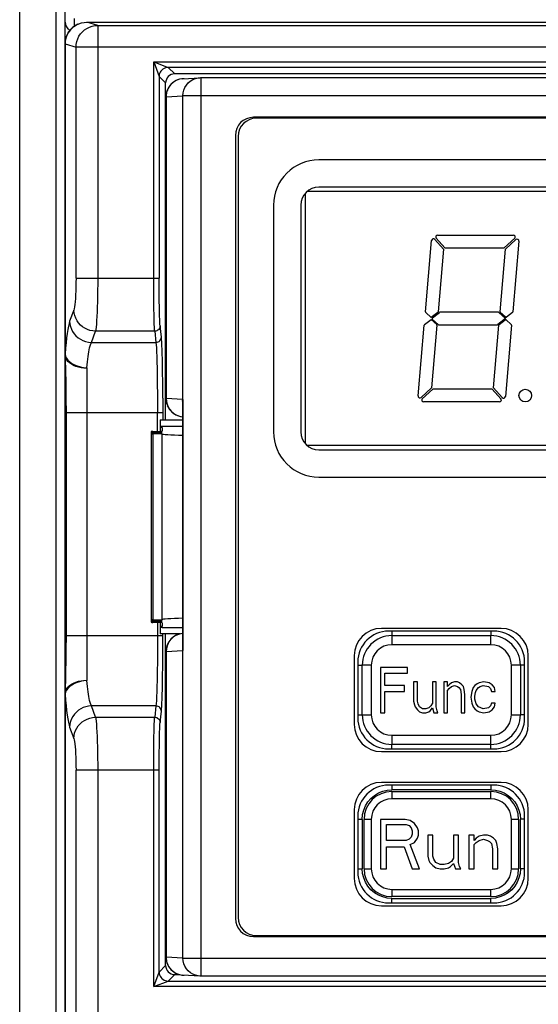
# Model space of a CAD drawing. Header units: millimetres. Extents: x 1158 to 2229, y -395 to 862.
# Tile 22 of 52: x 1713 to 1742, y 306 to 360. Entities that reach past the tile are written whole.
import ezdxf

# ---------------------------------------------------------------- set-up
doc = ezdxf.new("R2010")
doc.units = ezdxf.units.MM
doc.header["$LTSCALE"] = 30.734
doc.layers.get('0').update_dxf_attribs({"linetype": 'CONTINUOUS'})

msp = doc.modelspace()

# ---------------------------------------------------------------- linework, layer by layer
for p, q in [((1712.987, 43.421), (1712.987, 448.421)), ((1714.987, 448.421), (1714.987, 43.921)), ((1715.487, 358.665), (1715.487, 448.721)), ((1715.987, 360.068), (1715.987, 359.636)), ((1716.113, 359.714), (1716.1, 359.709)), ((1716.201, 359.759), (1716.104, 359.711)), ((1716.694, 359.866), (1804.28, 359.866)), ((1717.289, 359.687), (1716.694, 359.866)), ((1717.289, 359.687), (1803.686, 359.687)), ((1715.86, 359.526), (1715.855, 359.525)), ((1715.981, 359.629), (1715.972, 359.625)), ((1715.487, 358.663), (1715.487, 358.665)), ((1715.487, 341.505), (1715.487, 358.662)), ((1715.493, 358.664), (1715.493, 341.552)), ((1715.499, 358.664), (1715.493, 358.664)), ((1715.499, 358.665), (1715.509, 358.823)), ((1715.499, 358.664), (1716.093, 358.487)), ((1716.093, 345.736), (1716.093, 358.487)), ((1804.881, 358.487), (1716.093, 358.487)), ((1720.379, 345.402), (1720.378, 357.674)), ((1720.378, 357.674), (1720.678, 356.876)), ((1720.378, 357.674), (1800.596, 357.674)), ((1720.378, 357.674), (1721.178, 357.374)), ((1721.537, 357.016), (1721.178, 357.374)), ((1799.796, 357.374), (1721.178, 357.374)), ((1799.438, 357.016), (1721.537, 357.016)), ((1720.678, 356.876), (1720.678, 356.875)), ((1720.678, 356.875), (1720.678, 345.736)), ((1720.678, 356.875), (1721.037, 356.516)), ((1721.037, 337.916), (1721.037, 356.516)), ((1721.992, 356.747), (1721.923, 356.741)), ((1721.992, 356.747), (1722.919, 356.805)), ((1722.054, 356.749), (1721.992, 356.747)), ((1722.826, 356.795), (1722.919, 356.805)), ((1722.919, 356.805), (1722.98, 356.807)), ((1722.981, 356.807), (1722.981, 307.226)), ((1722.981, 356.807), (1797.994, 356.807)), ((1721.054, 339.095), (1721.054, 355.749)), ((1721.063, 355.749), (1721.054, 355.749)), ((1721.063, 355.749), (1721.991, 355.807)), ((1721.063, 355.749), (1721.063, 339.095)), ((1721.991, 308.224), (1721.991, 355.807)), ((1798.984, 355.807), (1721.991, 355.807)), ((1795.094, 354.617), (1725.881, 354.617)), ((1794.937, 354.566), (1726.037, 354.566)), ((1724.881, 353.617), (1724.881, 310.414)), ((1725.037, 353.566), (1725.037, 310.466)), ((1766.987, 352.266), (1729.487, 352.266)), ((1767.644, 350.516), (1728.831, 350.516)), ((1766.987, 350.766), (1729.487, 350.766)), ((1728.742, 336.603), (1728.742, 350.428)), ((1726.987, 349.766), (1726.987, 337.266)), ((1728.487, 349.766), (1728.487, 337.266)), ((1735.366, 343.89), (1735.709, 347.822)), ((1735.883, 347.88), (1736.371, 347.348)), ((1736.444, 347.416), (1735.957, 347.948)), ((1736.03, 348.116), (1740.222, 348.116)), ((1740.29, 347.941), (1739.716, 347.416)), ((1739.783, 347.342), (1740.357, 347.868)), ((1740.525, 347.786), (1740.184, 343.887)), ((1736.371, 347.348), (1736.068, 343.887)), ((1736.444, 347.416), (1739.716, 347.416)), ((1739.481, 343.89), (1739.783, 347.342)), ((1716.093, 345.736), (1720.678, 345.736)), ((1720.68, 345.138), (1720.678, 345.736)), ((1720.382, 344.751), (1720.379, 345.402)), ((1720.685, 344.571), (1720.68, 345.138)), ((1720.389, 344.149), (1720.382, 344.751)), ((1720.694, 344.062), (1720.685, 344.571)), ((1715.972, 343.985), (1715.743, 343.363)), ((1720.399, 343.625), (1720.389, 344.149)), ((1735.318, 343.178), (1735.68, 343.466)), ((1735.688, 343.566), (1735.381, 343.849)), ((1735.68, 343.466), (1735.987, 343.182)), ((1736.05, 343.853), (1735.688, 343.566)), ((1736.064, 343.179), (1735.745, 343.473)), ((1735.748, 343.549), (1736.133, 343.855)), ((1739.379, 343.866), (1736.164, 343.866)), ((1739.778, 343.516), (1739.351, 343.176)), ((1739.414, 343.852), (1739.778, 343.516)), ((1739.434, 343.178), (1739.762, 343.439)), ((1739.773, 343.595), (1739.497, 343.849)), ((1739.827, 343.436), (1740.102, 343.182)), ((1740.166, 343.853), (1739.838, 343.592)), ((1720.801, 342.488), (1720.733, 343.11)), ((1734.959, 339.245), (1735.3, 343.144)), ((1736.003, 343.141), (1735.701, 339.689)), ((1736.098, 343.166), (1739.32, 343.166)), ((1739.113, 339.683), (1739.416, 343.144)), ((1740.118, 343.141), (1739.774, 339.209)), ((1716.939, 342.196), (1717.168, 342.818)), ((1720.433, 342.818), (1717.168, 342.818)), ((1720.433, 342.818), (1720.501, 342.196)), ((1716.939, 342.196), (1720.501, 342.196)), ((1715.487, 341.52), (1715.487, 341.512)), ((1715.487, 341.505), (1715.488, 341.485)), ((1715.487, 322.813), (1715.487, 341.479)), ((1715.488, 341.485), (1715.507, 340.287)), ((1715.488, 341.463), (1715.49, 341.376)), ((1715.49, 341.376), (1715.514, 340.509)), ((1715.493, 341.552), (1715.519, 341.44)), ((1715.519, 341.44), (1715.571, 341.329)), ((1720.87, 340.638), (1720.857, 341.279)), ((1716.687, 340.787), (1716.687, 323.544)), ((1720.564, 340.784), (1720.577, 340.029)), ((1715.507, 340.287), (1715.514, 339.64)), ((1715.514, 340.509), (1715.523, 340.099)), ((1720.88, 339.911), (1720.87, 340.638)), ((1715.514, 339.64), (1715.518, 338.979)), ((1715.523, 340.099), (1715.531, 339.715)), ((1715.531, 339.715), (1715.536, 339.314)), ((1720.577, 340.029), (1720.585, 339.188)), ((1720.886, 339.124), (1720.88, 339.911)), ((1735.701, 339.689), (1735.126, 339.163)), ((1735.194, 339.09), (1735.768, 339.616)), ((1739.039, 339.616), (1735.768, 339.616)), ((1739.039, 339.616), (1739.527, 339.083)), ((1739.601, 339.151), (1739.113, 339.683)), ((1715.536, 339.314), (1715.54, 338.935)), ((1720.585, 339.188), (1720.588, 338.304)), ((1720.886, 339.124), (1720.888, 337.916)), ((1721.054, 339.095), (1721.054, 339.065)), ((1721.054, 339.095), (1721.06, 339.095)), ((1721.063, 339.095), (1721.075, 338.938)), ((1721.981, 339.038), (1721.065, 339.094)), ((1721.97, 338.952), (1721.981, 339.038)), ((1721.981, 339.038), (1721.981, 325.193)), ((1715.518, 338.979), (1715.519, 326.027)), ((1715.54, 338.935), (1715.542, 338.479)), ((1721.075, 338.938), (1721.112, 338.785)), ((1721.112, 338.785), (1721.171, 338.64)), ((1721.171, 338.64), (1721.252, 338.506)), ((1721.976, 325.363), (1721.976, 338.868)), ((1739.454, 338.916), (1735.261, 338.916)), ((1720.888, 338.304), (1715.519, 338.304)), ((1715.542, 338.479), (1715.542, 325.853)), ((1720.588, 337.291), (1720.588, 338.304)), ((1721.604, 338.203), (1721.747, 338.143)), ((1720.737, 337.916), (1720.737, 337.294)), ((1720.737, 337.916), (1721.976, 337.916)), ((1720.737, 337.571), (1720.837, 337.572)), ((1720.837, 337.51), (1720.737, 337.51)), ((1720.837, 337.572), (1721.976, 337.572)), ((1720.837, 337.51), (1720.837, 337.302)), ((1720.242, 337.279), (1720.237, 337.277)), ((1720.237, 337.277), (1720.237, 337.244)), ((1720.242, 337.238), (1720.237, 337.237)), ((1720.237, 337.237), (1720.237, 337.204)), ((1720.242, 337.198), (1720.237, 337.196)), ((1720.237, 337.196), (1720.237, 337.163)), ((1720.242, 337.158), (1720.237, 337.156)), ((1720.237, 337.156), (1720.237, 326.875)), ((1720.303, 337.27), (1720.337, 337.269)), ((1720.303, 337.23), (1720.337, 337.229)), ((1720.303, 337.19), (1720.337, 337.189)), ((1720.337, 337.284), (1720.737, 337.294)), ((1720.337, 337.269), (1720.337, 337.244)), ((1720.837, 337.257), (1720.337, 337.269)), ((1720.337, 337.244), (1720.837, 337.257)), ((1720.337, 337.229), (1720.337, 337.204)), ((1720.837, 337.216), (1720.337, 337.229)), ((1720.337, 337.204), (1720.837, 337.216)), ((1720.337, 337.189), (1720.337, 337.163)), ((1720.837, 337.176), (1720.337, 337.189)), ((1720.337, 337.163), (1720.837, 337.176)), ((1720.337, 337.148), (1720.337, 326.883)), ((1720.838, 337.136), (1720.337, 337.148)), ((1720.837, 326.895), (1720.837, 337.136)), ((1767.644, 336.516), (1728.831, 336.516)), ((1729.487, 336.266), (1766.987, 336.266)), ((1729.487, 334.766), (1766.987, 334.766)), ((1720.237, 326.868), (1720.237, 326.835)), ((1720.242, 326.837), (1720.237, 326.835)), ((1720.237, 326.827), (1720.237, 326.795)), ((1720.242, 326.796), (1720.237, 326.795)), ((1720.237, 326.787), (1720.237, 326.754)), ((1720.242, 326.756), (1720.237, 326.754)), ((1720.303, 326.828), (1720.337, 326.827)), ((1720.303, 326.788), (1720.337, 326.787)), ((1720.303, 326.748), (1720.337, 326.747)), ((1720.337, 326.883), (1720.837, 326.895)), ((1720.337, 326.868), (1720.337, 326.842)), ((1720.837, 326.855), (1720.337, 326.868)), ((1720.337, 326.842), (1720.837, 326.855)), ((1720.337, 326.827), (1720.337, 326.802)), ((1720.837, 326.815), (1720.337, 326.827)), ((1720.337, 326.802), (1720.837, 326.815)), ((1720.337, 326.787), (1720.337, 326.762)), ((1720.837, 326.774), (1720.337, 326.787)), ((1720.337, 326.762), (1720.837, 326.774)), ((1720.737, 326.737), (1720.337, 326.747)), ((1720.588, 326.74), (1720.587, 325.582)), ((1720.737, 326.737), (1720.737, 326.116)), ((1720.837, 326.729), (1720.837, 326.521)), ((1715.519, 326.027), (1715.517, 325.277)), ((1715.519, 326.027), (1720.888, 326.027)), ((1720.837, 326.52), (1720.737, 326.52)), ((1720.837, 326.459), (1720.737, 326.46)), ((1721.855, 326.116), (1720.737, 326.116)), ((1720.837, 326.459), (1721.976, 326.459)), ((1720.886, 325.207), (1720.888, 326.116)), ((1721.037, 307.815), (1721.037, 326.116)), ((1739.537, 326.416), (1732.937, 326.416)), ((1739.137, 326.266), (1733.337, 326.266)), ((1733.516, 326.016), (1733.516, 325.516)), ((1733.516, 326.016), (1738.97, 326.016)), ((1738.97, 325.516), (1738.97, 326.016)), ((1715.542, 325.853), (1715.54, 325.405)), ((1720.587, 325.582), (1720.582, 324.714)), ((1738.97, 325.516), (1733.516, 325.516)), ((1715.517, 325.277), (1715.512, 324.559)), ((1715.535, 324.952), (1715.529, 324.54)), ((1715.54, 325.405), (1715.535, 324.952)), ((1720.88, 324.42), (1720.886, 325.207)), ((1721.054, 308.282), (1721.054, 325.136)), ((1721.063, 325.136), (1721.054, 325.136)), ((1721.063, 325.136), (1721.981, 325.193)), ((1721.063, 325.136), (1721.063, 308.282)), ((1721.97, 325.279), (1721.981, 325.193)), ((1731.437, 324.916), (1731.437, 321.116)), ((1741.037, 321.116), (1741.037, 324.916)), ((1715.512, 324.559), (1715.505, 323.901)), ((1715.529, 324.54), (1715.521, 324.132)), ((1720.87, 323.693), (1720.88, 324.42)), ((1731.637, 324.566), (1731.637, 321.466)), ((1731.879, 321.653), (1731.879, 324.38)), ((1732.379, 324.38), (1731.879, 324.38)), ((1732.379, 324.38), (1732.379, 321.653)), ((1740.107, 321.653), (1740.107, 324.38)), ((1740.607, 324.38), (1740.107, 324.38)), ((1740.607, 324.38), (1740.607, 321.653)), ((1740.837, 321.466), (1740.837, 324.566)), ((1715.505, 323.901), (1715.489, 322.92)), ((1715.521, 324.132), (1715.51, 323.682)), ((1732.879, 324.266), (1732.879, 321.766)), ((1734.379, 324.266), (1732.879, 324.266)), ((1733.129, 323.256), (1733.129, 323.947)), ((1733.129, 323.947), (1734.379, 323.947)), ((1734.379, 323.947), (1734.379, 324.266)), ((1715.51, 323.682), (1715.492, 323.047)), ((1734.713, 323.469), (1734.713, 322.405)), ((1734.921, 323.469), (1734.713, 323.469)), ((1734.921, 322.405), (1734.921, 323.469)), ((1735.754, 323.469), (1735.754, 322.298)), ((1735.963, 323.469), (1735.754, 323.469)), ((1735.963, 322.086), (1735.963, 323.469)), ((1736.379, 323.469), (1736.379, 321.766)), ((1736.588, 323.469), (1736.379, 323.469)), ((1736.588, 323.203), (1736.588, 323.469)), ((1736.671, 323.309), (1736.588, 323.203)), ((1736.796, 323.415), (1736.671, 323.309)), ((1736.963, 323.469), (1736.796, 323.415)), ((1737.129, 323.469), (1736.963, 323.469)), ((1737.254, 323.415), (1737.129, 323.469)), ((1737.379, 323.309), (1737.254, 323.415)), ((1737.463, 323.203), (1737.379, 323.309)), ((1738.213, 323.362), (1738.088, 323.256)), ((1738.338, 323.415), (1738.213, 323.362)), ((1738.588, 323.469), (1738.338, 323.415)), ((1738.879, 323.415), (1738.588, 323.469)), ((1739.046, 323.309), (1738.879, 323.415)), ((1739.171, 323.149), (1739.046, 323.309)), ((1715.488, 322.86), (1715.487, 322.813)), ((1715.487, 275.316), (1715.487, 322.807)), ((1715.489, 322.92), (1715.488, 322.86)), ((1715.492, 323.047), (1715.491, 322.98)), ((1715.491, 322.785), (1715.493, 322.779)), ((1715.519, 322.891), (1715.493, 322.779)), ((1715.493, 322.779), (1715.493, 275.316)), ((1715.571, 323.002), (1715.519, 322.891)), ((1734.213, 323.256), (1733.129, 323.256)), ((1733.129, 321.766), (1733.129, 322.937)), ((1733.129, 322.937), (1734.213, 322.937)), ((1734.213, 322.937), (1734.213, 323.256)), ((1736.588, 322.99), (1736.671, 323.096)), ((1736.588, 321.766), (1736.588, 322.99)), ((1736.671, 323.096), (1736.796, 323.203)), ((1736.796, 323.203), (1736.963, 323.256)), ((1736.963, 323.256), (1737.129, 323.203)), ((1737.129, 323.203), (1737.213, 323.149)), ((1737.213, 323.149), (1737.296, 323.043)), ((1737.296, 323.043), (1737.338, 322.777)), ((1737.338, 322.777), (1737.338, 321.766)), ((1737.504, 323.043), (1737.463, 323.203)), ((1737.546, 322.777), (1737.504, 323.043)), ((1737.546, 321.766), (1737.546, 322.777)), ((1737.921, 322.937), (1737.879, 322.618)), ((1738.004, 323.149), (1737.921, 322.937)), ((1738.088, 323.256), (1738.004, 323.149)), ((1738.088, 322.671), (1738.129, 322.883)), ((1738.129, 322.883), (1738.171, 322.99)), ((1738.171, 322.99), (1738.296, 323.149)), ((1738.296, 323.149), (1738.379, 323.203)), ((1738.379, 323.203), (1738.546, 323.256)), ((1738.546, 323.256), (1738.838, 323.203)), ((1738.838, 323.203), (1738.963, 323.096)), ((1738.963, 323.096), (1739.004, 322.937)), ((1739.004, 322.937), (1739.213, 322.937)), ((1739.213, 322.937), (1739.171, 323.149)), ((1734.713, 322.405), (1734.754, 322.192)), ((1734.754, 322.192), (1734.796, 322.086)), ((1734.963, 322.245), (1734.921, 322.405)), ((1735.046, 322.086), (1734.963, 322.245)), ((1735.754, 322.298), (1735.671, 322.139)), ((1737.879, 322.618), (1737.921, 322.298)), ((1737.921, 322.298), (1738.004, 322.086)), ((1738.088, 322.511), (1738.088, 322.671)), ((1738.171, 322.245), (1738.088, 322.511)), ((1738.296, 322.086), (1738.171, 322.245)), ((1739.004, 322.298), (1738.963, 322.139)), ((1739.213, 322.298), (1739.004, 322.298)), ((1739.171, 322.086), (1739.213, 322.298)), ((1717.168, 321.513), (1716.939, 322.135)), ((1720.501, 322.135), (1716.939, 322.135)), ((1720.501, 322.135), (1720.433, 321.513)), ((1720.733, 321.222), (1720.801, 321.843)), ((1731.879, 321.653), (1732.379, 321.653)), ((1732.879, 321.766), (1733.129, 321.766)), ((1734.796, 322.086), (1734.921, 321.926)), ((1734.921, 321.926), (1735.046, 321.82)), ((1735.213, 321.979), (1735.046, 322.086)), ((1735.046, 321.82), (1735.213, 321.766)), ((1735.379, 321.979), (1735.213, 321.979)), ((1735.213, 321.766), (1735.379, 321.766)), ((1735.546, 322.032), (1735.379, 321.979)), ((1735.379, 321.766), (1735.546, 321.82)), ((1735.671, 322.139), (1735.546, 322.032)), ((1735.546, 321.82), (1735.629, 321.873)), ((1735.629, 321.873), (1735.754, 322.032)), ((1735.754, 322.032), (1735.838, 321.766)), ((1735.838, 321.766), (1736.046, 321.766)), ((1736.004, 321.873), (1735.963, 322.086)), ((1736.046, 321.766), (1736.004, 321.873)), ((1736.379, 321.766), (1736.588, 321.766)), ((1737.338, 321.766), (1737.546, 321.766)), ((1738.004, 322.086), (1738.088, 321.979)), ((1738.088, 321.979), (1738.213, 321.873)), ((1738.213, 321.873), (1738.338, 321.82)), ((1738.546, 321.979), (1738.296, 322.086)), ((1738.338, 321.82), (1738.588, 321.766)), ((1738.838, 322.032), (1738.546, 321.979)), ((1738.588, 321.766), (1738.879, 321.82)), ((1738.963, 322.139), (1738.838, 322.032)), ((1738.879, 321.82), (1739.046, 321.926)), ((1739.046, 321.926), (1739.171, 322.086)), ((1740.107, 321.653), (1740.607, 321.653)), ((1717.168, 321.513), (1720.433, 321.513)), ((1715.743, 320.967), (1715.972, 320.346)), ((1733.516, 320.516), (1733.516, 320.016)), ((1733.516, 320.516), (1738.97, 320.516)), ((1738.97, 320.016), (1733.516, 320.016)), ((1738.97, 320.016), (1738.97, 320.516)), ((1720.38, 319.259), (1720.385, 319.889)), ((1720.679, 318.898), (1720.682, 319.482)), ((1732.937, 319.616), (1739.537, 319.616)), ((1733.337, 319.766), (1739.137, 319.766)), ((1717.288, 318.928), (1717.289, 277.116)), ((1720.378, 306.657), (1720.38, 319.259)), ((1716.093, 277.116), (1716.093, 318.595)), ((1720.678, 318.595), (1716.093, 318.595)), ((1720.678, 307.456), (1720.679, 318.898)), ((1739.537, 317.916), (1732.937, 317.916)), ((1739.137, 317.766), (1733.337, 317.766)), ((1738.968, 317.517), (1733.515, 317.517)), ((1733.516, 317.416), (1733.516, 317.016)), ((1733.516, 317.416), (1738.97, 317.416)), ((1738.97, 317.016), (1738.97, 317.416)), ((1738.97, 317.016), (1733.516, 317.016)), ((1731.437, 316.416), (1731.437, 312.616)), ((1741.037, 312.616), (1741.037, 316.416)), ((1731.637, 316.066), (1731.637, 312.966)), ((1731.879, 315.878), (1731.879, 313.152)), ((1731.979, 313.153), (1731.979, 315.88)), ((1732.379, 315.88), (1731.979, 315.88)), ((1732.379, 315.88), (1732.379, 313.153)), ((1732.879, 315.88), (1732.879, 313.153)), ((1734.243, 315.88), (1732.879, 315.88)), ((1734.527, 315.822), (1734.243, 315.88)), ((1734.754, 315.648), (1734.527, 315.822)), ((1740.107, 313.153), (1740.107, 315.88)), ((1740.507, 315.88), (1740.107, 315.88)), ((1740.507, 315.88), (1740.507, 313.153)), ((1740.607, 313.155), (1740.607, 315.881)), ((1740.837, 312.966), (1740.837, 316.066)), ((1733.22, 314.72), (1733.22, 315.59)), ((1733.22, 315.59), (1734.3, 315.59)), ((1734.3, 315.59), (1734.47, 315.532)), ((1734.47, 315.532), (1734.584, 315.416)), ((1734.584, 315.416), (1734.641, 315.242)), ((1734.641, 315.242), (1734.641, 315.068)), ((1734.925, 315.416), (1734.754, 315.648)), ((1734.982, 315.242), (1734.925, 315.416)), ((1734.982, 315.01), (1734.982, 315.242)), ((1734.3, 314.72), (1733.22, 314.72)), ((1734.47, 314.778), (1734.3, 314.72)), ((1734.584, 314.894), (1734.47, 314.778)), ((1734.527, 314.487), (1734.754, 314.604)), ((1734.641, 315.068), (1734.584, 314.894)), ((1734.754, 314.604), (1734.925, 314.836)), ((1734.925, 314.836), (1734.982, 315.01)), ((1735.493, 315.01), (1735.493, 313.849)), ((1735.777, 315.01), (1735.493, 315.01)), ((1735.777, 313.849), (1735.777, 315.01)), ((1736.913, 315.01), (1736.913, 313.733)), ((1737.197, 315.01), (1736.913, 315.01)), ((1737.197, 313.501), (1737.197, 315.01)), ((1737.766, 315.01), (1737.766, 313.153)), ((1738.05, 315.01), (1737.766, 315.01)), ((1738.05, 314.72), (1738.05, 315.01)), ((1738.163, 314.836), (1738.05, 314.72)), ((1738.05, 314.487), (1738.163, 314.604)), ((1738.334, 314.952), (1738.163, 314.836)), ((1738.163, 314.604), (1738.334, 314.72)), ((1738.561, 315.01), (1738.334, 314.952)), ((1738.334, 314.72), (1738.561, 314.778)), ((1738.788, 315.01), (1738.561, 315.01)), ((1738.561, 314.778), (1738.788, 314.72)), ((1738.959, 314.952), (1738.788, 315.01)), ((1738.788, 314.72), (1738.902, 314.662)), ((1738.902, 314.662), (1739.016, 314.545)), ((1739.129, 314.836), (1738.959, 314.952)), ((1739.243, 314.72), (1739.129, 314.836)), ((1739.3, 314.545), (1739.243, 314.72)), ((1733.22, 313.153), (1733.22, 314.371)), ((1733.22, 314.371), (1734.186, 314.371)), ((1734.186, 314.371), (1734.641, 313.153)), ((1735.038, 313.153), (1734.527, 314.487)), ((1738.05, 313.153), (1738.05, 314.487)), ((1739.016, 314.545), (1739.072, 314.255)), ((1739.072, 314.255), (1739.072, 313.153)), ((1739.357, 314.255), (1739.3, 314.545)), ((1739.357, 313.153), (1739.357, 314.255)), ((1735.493, 313.849), (1735.55, 313.617)), ((1735.55, 313.617), (1735.607, 313.501)), ((1735.607, 313.501), (1735.777, 313.327)), ((1735.834, 313.675), (1735.777, 313.849)), ((1735.947, 313.501), (1735.834, 313.675)), ((1736.175, 313.385), (1735.947, 313.501)), ((1736.8, 313.559), (1736.629, 313.443)), ((1736.913, 313.733), (1736.8, 313.559)), ((1737.254, 313.269), (1737.197, 313.501)), ((1731.979, 313.153), (1732.379, 313.153)), ((1732.879, 313.153), (1733.22, 313.153)), ((1734.641, 313.153), (1735.038, 313.153)), ((1735.777, 313.327), (1735.947, 313.211)), ((1735.947, 313.211), (1736.175, 313.153)), ((1736.402, 313.385), (1736.175, 313.385)), ((1736.175, 313.153), (1736.402, 313.153)), ((1736.629, 313.443), (1736.402, 313.385)), ((1736.402, 313.153), (1736.629, 313.211)), ((1736.629, 313.211), (1736.743, 313.269)), ((1736.743, 313.269), (1736.913, 313.443)), ((1736.913, 313.443), (1737.027, 313.153)), ((1737.027, 313.153), (1737.311, 313.153)), ((1737.311, 313.153), (1737.254, 313.269)), ((1737.766, 313.153), (1738.05, 313.153)), ((1739.072, 313.153), (1739.357, 313.153)), ((1740.107, 313.153), (1740.507, 313.153)), ((1733.516, 312.016), (1733.516, 311.616)), ((1733.516, 312.016), (1738.97, 312.016)), ((1738.97, 311.616), (1738.97, 312.016)), ((1738.97, 311.616), (1733.516, 311.616)), ((1733.518, 311.516), (1738.971, 311.516)), ((1732.937, 311.116), (1739.537, 311.116)), ((1733.337, 311.266), (1739.137, 311.266)), ((1725.881, 309.414), (1795.094, 309.414)), ((1726.037, 309.466), (1794.937, 309.466)), ((1721.054, 308.282), (1721.063, 308.282)), ((1721.991, 308.224), (1721.063, 308.282)), ((1721.991, 308.224), (1798.984, 308.224)), ((1721.037, 307.815), (1720.678, 307.456)), ((1720.378, 306.657), (1720.678, 307.456)), ((1721.178, 306.957), (1721.537, 307.316)), ((1721.537, 307.316), (1721.798, 307.316)), ((1721.801, 307.315), (1721.923, 307.29)), ((1721.923, 307.29), (1721.992, 307.284)), ((1721.992, 307.284), (1722.054, 307.282)), ((1722.919, 307.226), (1721.992, 307.284)), ((1722.919, 307.226), (1722.826, 307.236)), ((1722.981, 307.224), (1722.919, 307.226)), ((1797.994, 307.224), (1722.981, 307.224)), ((1720.378, 306.657), (1721.177, 306.956)), ((1800.596, 306.657), (1720.378, 306.657)), ((1721.177, 306.956), (1721.178, 306.957)), ((1721.178, 306.957), (1799.796, 306.957))]:
    msp.add_line(p, q)
for points in [[(1716.104, 359.711), (1716.005, 359.649), (1715.906, 359.572), (1715.812, 359.482), (1715.725, 359.378), (1715.648, 359.261), (1715.583, 359.131), (1715.533, 358.991), (1715.501, 358.841)], [(1715.509, 358.823), (1715.54, 358.979), (1715.592, 359.131), (1715.664, 359.274), (1715.754, 359.407), (1715.86, 359.526), (1715.981, 359.629), (1716.113, 359.714), (1716.252, 359.781)], [(1716.093, 358.487), (1716.104, 358.643), (1716.135, 358.797), (1716.185, 358.945), (1716.254, 359.086), (1716.341, 359.216), (1716.444, 359.334), (1716.562, 359.438), (1716.692, 359.525), (1716.832, 359.595), (1716.98, 359.645), (1717.133, 359.676), (1717.289, 359.687)], [(1716.252, 359.781), (1716.399, 359.829), (1716.547, 359.857), (1716.694, 359.866)], [(1717.289, 359.687), (1717.288, 345.403), (1717.285, 345.073), (1717.28, 344.751), (1717.273, 344.442), (1717.265, 344.149), (1717.255, 343.876), (1717.243, 343.626), (1717.23, 343.402), (1717.216, 343.207), (1717.201, 343.043), (1717.185, 342.913), (1717.168, 342.818)], [(1715.855, 359.525), (1715.75, 359.408), (1715.661, 359.278), (1715.589, 359.136), (1715.536, 358.985), (1715.504, 358.826), (1715.493, 358.663)], [(1715.501, 358.841), (1715.488, 358.684), (1715.487, 358.665)], [(1715.487, 358.662), (1715.488, 358.662), (1715.488, 358.662), (1715.489, 358.662), (1715.49, 358.662), (1715.491, 358.662), (1715.493, 358.663)], [(1721.178, 357.374), (1721.1, 357.368), (1721.024, 357.35), (1720.951, 357.32), (1720.884, 357.279), (1720.825, 357.228), (1720.774, 357.168), (1720.733, 357.102), (1720.703, 357.029), (1720.685, 356.953), (1720.678, 356.875)], [(1721.923, 356.741), (1721.801, 356.716), (1721.69, 356.68), (1721.589, 356.633), (1721.499, 356.578), (1721.42, 356.518), (1721.35, 356.454), (1721.291, 356.387), (1721.24, 356.32), (1721.197, 356.252), (1721.162, 356.184), (1721.133, 356.118), (1721.11, 356.052), (1721.092, 355.988), (1721.079, 355.926), (1721.07, 355.866), (1721.065, 355.807), (1721.063, 355.749)], [(1721.991, 355.807), (1722.003, 355.963), (1722.039, 356.116), (1722.098, 356.261), (1722.179, 356.395), (1722.28, 356.514), (1722.398, 356.616), (1722.531, 356.698), (1722.675, 356.758), (1722.826, 356.795)], [(1716.093, 345.736), (1716.092, 345.494), (1716.088, 345.261), (1716.081, 345.034), (1716.071, 344.82), (1716.06, 344.622), (1716.045, 344.444), (1716.029, 344.289), (1716.012, 344.159), (1715.993, 344.058), (1715.972, 343.985)], [(1717.168, 342.818), (1717.013, 342.831), (1716.863, 342.862), (1716.721, 342.911), (1716.587, 342.976), (1716.46, 343.058), (1716.343, 343.156), (1716.239, 343.269), (1716.149, 343.394), (1716.076, 343.531), (1716.021, 343.676), (1715.986, 343.829), (1715.972, 343.985)], [(1720.733, 343.11), (1720.725, 343.196), (1720.718, 343.313), (1720.711, 343.461), (1720.705, 343.636), (1720.699, 343.837), (1720.694, 344.062)], [(1720.433, 342.818), (1720.425, 342.913), (1720.418, 343.043), (1720.411, 343.206), (1720.405, 343.401), (1720.399, 343.625)], [(1715.743, 343.363), (1715.707, 343.246), (1715.672, 343.096), (1715.638, 342.913), (1715.605, 342.697), (1715.574, 342.452), (1715.545, 342.178), (1715.518, 341.878), (1715.493, 341.552)], [(1715.743, 343.364), (1715.756, 343.212), (1715.789, 343.066), (1715.839, 342.927), (1715.905, 342.796), (1715.989, 342.672), (1716.089, 342.558), (1716.205, 342.456), (1716.334, 342.368), (1716.474, 342.297), (1716.623, 342.244), (1716.779, 342.21), (1716.939, 342.196)], [(1720.733, 343.11), (1720.726, 343.051), (1720.708, 342.995), (1720.678, 342.943), (1720.639, 342.898), (1720.593, 342.864), (1720.543, 342.839), (1720.489, 342.823), (1720.433, 342.818)], [(1720.501, 342.196), (1720.561, 342.202), (1720.619, 342.22), (1720.673, 342.249), (1720.718, 342.288), (1720.754, 342.332), (1720.78, 342.381), (1720.796, 342.433), (1720.801, 342.488)], [(1720.857, 341.279), (1720.849, 341.561), (1720.84, 341.814), (1720.831, 342.035), (1720.822, 342.222), (1720.812, 342.373), (1720.801, 342.488)], [(1716.687, 340.787), (1716.721, 341.121), (1716.758, 341.419), (1716.799, 341.678), (1716.843, 341.896), (1716.89, 342.069), (1716.939, 342.196)], [(1720.501, 342.196), (1720.514, 342.069), (1720.525, 341.895), (1720.536, 341.677), (1720.546, 341.417), (1720.555, 341.118), (1720.564, 340.784)], [(1715.493, 341.552), (1715.491, 341.547), (1715.49, 341.541), (1715.489, 341.535), (1715.488, 341.528), (1715.487, 341.52)], [(1715.529, 341.326), (1715.497, 341.423), (1715.487, 341.523)], [(1716.687, 340.777), (1716.531, 340.783), (1716.377, 340.802), (1716.228, 340.833), (1716.088, 340.876), (1715.957, 340.93), (1715.839, 340.994), (1715.736, 341.067), (1715.649, 341.147), (1715.58, 341.234), (1715.529, 341.326)], [(1715.571, 341.329), (1715.648, 341.224), (1715.749, 341.127), (1715.871, 341.039), (1716.011, 340.963), (1716.166, 340.901), (1716.333, 340.851), (1716.51, 340.812), (1716.688, 340.79)], [(1721.059, 338.992), (1721.058, 339.003), (1721.055, 339.036), (1721.054, 339.068)], [(1721.976, 338.868), (1721.976, 338.892), (1721.981, 339.038)], [(1721.17, 338.627), (1721.16, 338.647), (1721.141, 338.685)], [(1721.252, 338.506), (1721.353, 338.387), (1721.471, 338.285), (1721.604, 338.203)], [(1721.747, 338.143), (1721.899, 338.107), (1721.976, 338.098)], [(1720.237, 337.277), (1720.242, 337.275), (1720.255, 337.273), (1720.276, 337.272), (1720.303, 337.27)], [(1720.237, 337.237), (1720.242, 337.235), (1720.255, 337.233), (1720.276, 337.231), (1720.303, 337.23)], [(1720.237, 337.196), (1720.242, 337.194), (1720.255, 337.193), (1720.276, 337.191), (1720.303, 337.19)], [(1720.237, 337.156), (1720.242, 337.154), (1720.255, 337.152), (1720.276, 337.151), (1720.303, 337.149), (1720.337, 337.148)], [(1720.337, 337.284), (1720.303, 337.283), (1720.276, 337.282), (1720.255, 337.28), (1720.242, 337.279)], [(1720.337, 337.244), (1720.303, 337.243), (1720.276, 337.242), (1720.255, 337.24), (1720.242, 337.238)], [(1720.337, 337.204), (1720.303, 337.203), (1720.276, 337.201), (1720.255, 337.2), (1720.242, 337.198)], [(1720.337, 337.163), (1720.303, 337.162), (1720.276, 337.161), (1720.255, 337.159), (1720.242, 337.158)], [(1721.976, 337.058), (1721.742, 337.064), (1721.518, 337.071), (1721.32, 337.08), (1721.152, 337.089), (1721.017, 337.1), (1720.917, 337.112), (1720.858, 337.123), (1720.838, 337.136)], [(1720.337, 326.883), (1720.303, 326.882), (1720.276, 326.88), (1720.255, 326.879), (1720.242, 326.877), (1720.237, 326.875)], [(1720.237, 326.875), (1720.242, 326.873), (1720.255, 326.872), (1720.276, 326.87), (1720.303, 326.869), (1720.337, 326.868)], [(1720.237, 326.835), (1720.242, 326.833), (1720.255, 326.831), (1720.276, 326.83), (1720.303, 326.828)], [(1720.237, 326.795), (1720.242, 326.793), (1720.255, 326.791), (1720.276, 326.789), (1720.303, 326.788)], [(1720.237, 326.754), (1720.242, 326.752), (1720.255, 326.751), (1720.276, 326.749), (1720.303, 326.748)], [(1720.337, 326.842), (1720.303, 326.841), (1720.276, 326.84), (1720.255, 326.838), (1720.242, 326.837)], [(1720.337, 326.802), (1720.303, 326.801), (1720.276, 326.8), (1720.255, 326.798), (1720.242, 326.796)], [(1720.337, 326.762), (1720.303, 326.761), (1720.276, 326.759), (1720.255, 326.758), (1720.242, 326.756)], [(1721.976, 326.973), (1721.741, 326.967), (1721.517, 326.96), (1721.319, 326.951), (1721.15, 326.942), (1721.016, 326.931), (1720.917, 326.919), (1720.858, 326.908), (1720.837, 326.895)], [(1721.976, 326.133), (1721.899, 326.124), (1721.747, 326.088), (1721.604, 326.028), (1721.471, 325.946), (1721.353, 325.844), (1721.252, 325.725), (1721.171, 325.591), (1721.112, 325.446), (1721.075, 325.293), (1721.063, 325.136)], [(1733.503, 326.266), (1733.504, 326.258), (1733.51, 326.15), (1733.516, 326.017)], [(1738.978, 326.266), (1738.978, 326.256), (1738.974, 326.147), (1738.97, 326.016)], [(1721.981, 325.193), (1721.976, 325.339), (1721.976, 325.363)], [(1720.582, 324.714), (1720.571, 323.911), (1720.564, 323.547), (1720.555, 323.213), (1720.546, 322.914), (1720.536, 322.654), (1720.525, 322.436), (1720.514, 322.262), (1720.501, 322.135)], [(1731.637, 324.388), (1731.64, 324.388), (1731.749, 324.384), (1731.879, 324.38)], [(1740.837, 324.391), (1740.74, 324.386), (1740.607, 324.38)], [(1715.528, 323.003), (1715.578, 323.095), (1715.647, 323.182), (1715.734, 323.263), (1715.838, 323.336), (1715.956, 323.4), (1716.086, 323.454), (1716.227, 323.497), (1716.376, 323.529), (1716.53, 323.548), (1716.687, 323.554)], [(1716.687, 323.541), (1716.509, 323.519), (1716.333, 323.48), (1716.166, 323.43), (1716.01, 323.368), (1715.87, 323.292), (1715.749, 323.204), (1715.648, 323.107), (1715.571, 323.002)], [(1716.939, 322.135), (1716.89, 322.263), (1716.843, 322.437), (1716.799, 322.653), (1716.759, 322.911), (1716.721, 323.209), (1716.687, 323.544)], [(1720.801, 321.843), (1720.812, 321.958), (1720.822, 322.109), (1720.831, 322.296), (1720.84, 322.517), (1720.849, 322.77), (1720.857, 323.052), (1720.87, 323.693)], [(1715.487, 322.813), (1715.497, 322.908), (1715.528, 323.003)], [(1715.49, 322.949), (1715.488, 322.885), (1715.488, 322.853), (1715.487, 322.829)], [(1715.487, 322.807), (1715.488, 322.803), (1715.488, 322.799), (1715.489, 322.795), (1715.49, 322.791), (1715.491, 322.785)], [(1715.493, 322.779), (1715.518, 322.453), (1715.545, 322.153), (1715.574, 321.879), (1715.605, 321.634), (1715.638, 321.418), (1715.672, 321.235), (1715.707, 321.085), (1715.743, 320.967)], [(1716.939, 322.135), (1716.784, 322.122), (1716.634, 322.09), (1716.492, 322.042), (1716.358, 321.977), (1716.231, 321.895), (1716.114, 321.797), (1716.01, 321.684), (1715.92, 321.558), (1715.847, 321.422), (1715.792, 321.276), (1715.757, 321.124), (1715.743, 320.968)], [(1720.801, 321.843), (1720.795, 321.899), (1720.779, 321.953), (1720.752, 322.002), (1720.716, 322.046), (1720.671, 322.083), (1720.619, 322.111), (1720.562, 322.129), (1720.501, 322.135)], [(1731.637, 321.641), (1731.746, 321.647), (1731.879, 321.653)], [(1740.837, 321.646), (1740.737, 321.649), (1740.607, 321.653)], [(1715.972, 320.346), (1715.985, 320.497), (1716.018, 320.644), (1716.068, 320.782), (1716.134, 320.913), (1716.218, 321.037), (1716.318, 321.151), (1716.434, 321.253), (1716.563, 321.341), (1716.703, 321.412), (1716.852, 321.466), (1717.008, 321.5), (1717.168, 321.513)], [(1717.168, 321.513), (1717.185, 321.418), (1717.201, 321.288), (1717.216, 321.124), (1717.23, 320.929), (1717.243, 320.705), (1717.255, 320.455), (1717.265, 320.182), (1717.273, 319.889), (1717.28, 319.58), (1717.285, 319.258), (1717.288, 318.928)], [(1720.385, 319.889), (1720.394, 320.456), (1720.399, 320.706), (1720.405, 320.93), (1720.411, 321.125), (1720.418, 321.288), (1720.425, 321.418), (1720.433, 321.513)], [(1720.433, 321.513), (1720.491, 321.508), (1720.546, 321.491), (1720.596, 321.465), (1720.641, 321.43), (1720.679, 321.387), (1720.708, 321.336), (1720.726, 321.28), (1720.733, 321.222)], [(1720.682, 319.482), (1720.689, 320.023), (1720.694, 320.269), (1720.699, 320.494), (1720.705, 320.695), (1720.711, 320.871), (1720.718, 321.018), (1720.725, 321.135), (1720.733, 321.222)], [(1715.972, 320.346), (1715.993, 320.273), (1716.012, 320.172), (1716.029, 320.042), (1716.045, 319.887), (1716.059, 319.709), (1716.071, 319.512), (1716.081, 319.297), (1716.088, 319.07), (1716.092, 318.837), (1716.093, 318.595)], [(1733.508, 319.766), (1733.508, 319.777), (1733.512, 319.886), (1733.516, 320.016)], [(1738.983, 319.766), (1738.982, 319.774), (1738.976, 319.883), (1738.97, 320.016)], [(1731.879, 315.878), (1731.901, 316.139), (1731.961, 316.387), (1732.06, 316.624), (1732.193, 316.842), (1732.36, 317.036), (1732.554, 317.202), (1732.771, 317.336), (1733.008, 317.435), (1733.255, 317.494), (1733.515, 317.517)], [(1733.503, 317.766), (1733.504, 317.759), (1733.509, 317.65), (1733.514, 317.516)], [(1738.968, 317.517), (1739.229, 317.495), (1739.477, 317.435), (1739.714, 317.336), (1739.932, 317.202), (1740.126, 317.036), (1740.292, 316.842), (1740.426, 316.624), (1740.525, 316.388), (1740.585, 316.141), (1740.607, 315.881)], [(1738.978, 317.766), (1738.978, 317.756), (1738.974, 317.647), (1738.971, 317.517)], [(1731.637, 315.888), (1731.64, 315.888), (1731.749, 315.884), (1731.879, 315.881)], [(1740.837, 315.891), (1740.74, 315.886), (1740.606, 315.881)], [(1731.637, 313.141), (1731.746, 313.146), (1731.879, 313.151)], [(1733.518, 311.516), (1733.256, 311.538), (1733.009, 311.598), (1732.772, 311.697), (1732.554, 311.83), (1732.36, 311.997), (1732.194, 312.191), (1732.06, 312.409), (1731.961, 312.645), (1731.901, 312.892), (1731.879, 313.152)], [(1740.607, 313.155), (1740.585, 312.894), (1740.525, 312.646), (1740.426, 312.409), (1740.293, 312.191), (1740.126, 311.997), (1739.932, 311.831), (1739.714, 311.697), (1739.478, 311.598), (1739.231, 311.538), (1738.971, 311.516)], [(1740.837, 313.146), (1740.737, 313.149), (1740.607, 313.152)], [(1733.508, 311.266), (1733.508, 311.277), (1733.512, 311.386), (1733.515, 311.516)], [(1738.982, 311.266), (1738.982, 311.274), (1738.977, 311.383), (1738.972, 311.517)], [(1721.063, 308.282), (1721.065, 308.225), (1721.07, 308.166), (1721.079, 308.106), (1721.091, 308.044), (1721.109, 307.98), (1721.132, 307.915), (1721.161, 307.848), (1721.196, 307.78), (1721.239, 307.712), (1721.29, 307.644), (1721.35, 307.578), (1721.419, 307.514), (1721.498, 307.453), (1721.588, 307.399), (1721.689, 307.352), (1721.801, 307.315)], [(1722.826, 307.236), (1722.675, 307.273), (1722.531, 307.333), (1722.399, 307.415), (1722.28, 307.517), (1722.179, 307.636), (1722.098, 307.77), (1722.039, 307.915), (1722.003, 308.068), (1721.991, 308.224)], [(1720.678, 307.456), (1720.685, 307.378), (1720.703, 307.302), (1720.733, 307.229), (1720.774, 307.163), (1720.825, 307.103), (1720.884, 307.052), (1720.951, 307.011), (1721.024, 306.981), (1721.1, 306.963), (1721.178, 306.957)]]:
    msp.add_lwpolyline(points)
msp.add_circle((1740.873, 339.266), 0.35)
for centre, radius, start, end in [((1722.054, 355.749), 1, 93.5516, 180), ((1725.881, 353.617), 1, 90, 180), ((1726.037, 353.566), 1, 90, 180), ((1729.487, 349.766), 2.5, 90, 180), ((1729.487, 349.766), 1, 90, 180), ((1735.809, 347.813), 0.1, 42.5, 175), ((1736.03, 348.016), 0.1, 90, 222.5), ((1740.222, 348.016), 0.1, 312.1658, 90), ((1740.425, 347.794), 0.1, 355, 132.5), ((1735.415, 343.886), 0.05, 175, 227.2985), ((1735.779, 343.51), 0.05, 128.6445, 227.2985), ((1736.018, 343.891), 0.05, 309.8747, 355), ((1736.164, 343.816), 0.05, 90, 128.4681), ((1739.379, 343.816), 0.05, 46.3638, 90), ((1739.531, 343.886), 0.05, 175, 227.2985), ((1739.793, 343.4), 0.05, 47.2985, 128.4681), ((1739.807, 343.631), 0.05, 227.2985, 308.4681), ((1740.134, 343.891), 0.05, 308.9357, 355), ((1735.35, 343.14), 0.05, 128.9357, 175), ((1735.953, 343.145), 0.05, 355, 47.2985), ((1736.098, 343.216), 0.05, 226.3638, 270), ((1739.32, 343.216), 0.05, 270, 308.4681), ((1739.466, 343.14), 0.05, 129.8747, 175), ((1740.069, 343.145), 0.05, 355, 47.2985), ((1735.059, 339.237), 0.1, 175, 312.5), ((1735.261, 339.016), 0.1, 132.1658, 270), ((1739.454, 339.016), 0.1, 270, 42.5), ((1739.675, 339.218), 0.1, 222.5, 355), ((1722.054, 339.095), 1, 185.835, 204.1599), ((1722.054, 339.095), 1, 207.8931, 266.4468), ((1729.487, 337.266), 2.5, 180, 270), ((1729.487, 337.266), 1, 180, 270), ((1722.054, 325.136), 1, 93.5532, 180), ((1732.937, 324.916), 1.5, 90, 180), ((1733.337, 324.566), 1.7, 90, 180), ((1733.516, 324.38), 1.636, 90, 180), ((1738.97, 324.38), 1.636, 0, 90), ((1739.137, 324.566), 1.7, 0, 90), ((1739.537, 324.916), 1.5, 0, 90), ((1733.516, 324.38), 1.136, 90, 180), ((1738.97, 324.38), 1.136, 0, 90), ((1733.516, 321.653), 1.636, 180, 270), ((1733.516, 321.653), 1.136, 180, 270), ((1738.97, 321.653), 1.636, 270, 360), ((1738.97, 321.653), 1.136, 270, 360), ((1732.937, 321.116), 1.5, 180, 270), ((1733.337, 321.466), 1.7, 180, 270), ((1739.137, 321.466), 1.7, 270, 360), ((1739.537, 321.116), 1.5, 270, 360), ((1732.937, 316.416), 1.5, 90, 180), ((1739.537, 316.416), 1.5, 0, 90), ((1733.337, 316.066), 1.7, 90, 180), ((1733.516, 315.88), 1.536, 90, 180), ((1738.97, 315.88), 1.536, 0, 90), ((1739.137, 316.066), 1.7, 0, 90), ((1733.516, 315.88), 1.136, 90, 180), ((1738.97, 315.88), 1.136, 0, 90), ((1733.337, 312.966), 1.7, 180, 270), ((1733.516, 313.153), 1.536, 180, 270), ((1733.516, 313.153), 1.136, 180, 270), ((1738.97, 313.153), 1.536, 270, 360), ((1738.97, 313.153), 1.136, 270, 360), ((1739.137, 312.966), 1.7, 270, 360), ((1732.937, 312.616), 1.5, 180, 270), ((1739.537, 312.616), 1.5, 270, 360), ((1725.881, 310.414), 1, 180, 270), ((1726.037, 310.466), 1, 180, 270), ((1722.054, 308.282), 1, 180, 266.4483)]:
    msp.add_arc(centre, radius, start, end)
for centre, major_axis, ratio, start_param, end_param in [((1715.987, 359.873), (0, 0.5), 0.999391, -4.712389, -3.60426), ((1721.538, 356.515), (-0.354, 0.354), 0.999315, -0.785056, 0.785056), ((1720.637, 337.302), (0.2, 0), 0.043661, -1.047198, 0), ((1720.637, 326.729), (0.2, 0), 0.043661, 0, 1.047198), ((1721.538, 307.816), (0.354, 0.354), 0.999315, -3.926648, -2.356537)]:
    msp.add_ellipse(centre, major_axis=major_axis, ratio=ratio, start_param=start_param, end_param=end_param)

doc.saveas('drawing.dxf')
